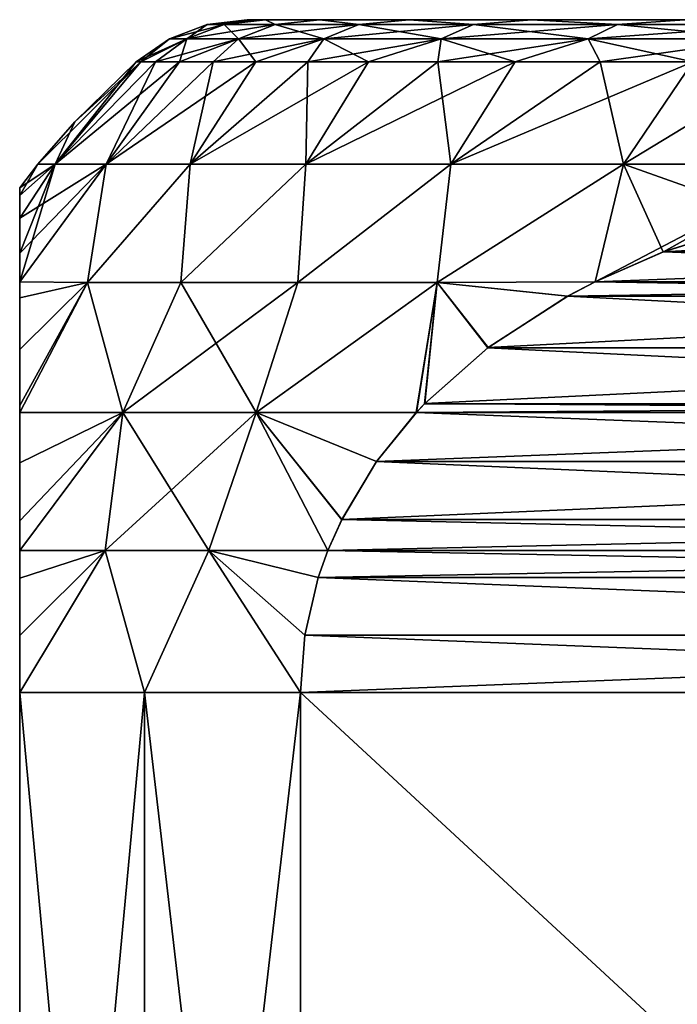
# Model space of a CAD drawing. Header units: metres. Extents: x -128 to 173, y -23 to 79.
# Tile 74 of 129: x 64.5 to 68.41, y 41.25 to 47.1. Entities that reach past the tile are written whole.
import ezdxf

# ---------------------------------------------------------------- set-up
doc = ezdxf.new("R2010")
doc.units = ezdxf.units.M
doc.layers.add('solid_ORA_153_SW0001', color=7, linetype='CONTINUOUS')

msp = doc.modelspace()

# ---------------------------------------------------------------- linework, layer by layer
at = {"layer": 'solid_ORA_153_SW0001'}
for points in [[(65.615898, 47.071178), (65.854248, 47.099998), (65.962593, 47.099998, -1.514957)], [(65.71727, 47.071178, 1.482052), (65.854248, 47.099998), (65.615898, 47.071178)], [(65.615898, 47.071178), (65.962593, 47.099998, -1.514957), (65.71727, 47.071178, -1.482052)], [(65.71727, 47.071178, 1.482052), (65.962593, 47.099998, 1.514952), (65.854248, 47.099998)], [(66.019508, 47.071178, 2.936496), (65.962593, 47.099998, 1.514952), (65.71727, 47.071178, 1.482052)], [(65.71727, 47.071178, -1.482052), (65.962593, 47.099998, -1.514957), (66.019508, 47.071178, -2.936496)], [(65.854248, 47.099998), (65.962593, 47.099998, 1.514952), (87.145752, 47.099998)], [(87.037407, 47.099998, -1.514952), (65.854248, 47.099998), (87.145752, 47.099998)], [(87.037407, 47.099998, -1.514952), (65.962593, 47.099998, -1.514957), (65.854248, 47.099998)], [(65.962593, 47.099998, 1.514952), (87.037407, 47.099998, 1.514957), (87.145752, 47.099998)], [(65.962593, 47.099998, 1.514952), (66.285637, 47.099998, 2.999813), (87.037407, 47.099998, 1.514957)], [(66.019508, 47.071178, 2.936496), (66.285637, 47.099998, 2.999813), (65.962593, 47.099998, 1.514952)], [(86.714363, 47.099998, -2.999813), (66.285645, 47.099998, -2.999818), (65.962593, 47.099998, -1.514957)], [(66.019508, 47.071178, -2.936496), (65.962593, 47.099998, -1.514957), (66.285645, 47.099998, -2.999818)], [(87.037407, 47.099998, -1.514952), (86.714363, 47.099998, -2.999813), (65.962593, 47.099998, -1.514957)], [(66.516975, 47.071178, 4.336239), (66.285637, 47.099998, 2.999813), (66.019508, 47.071178, 2.936496)], [(66.019508, 47.071178, -2.936496), (66.285645, 47.099998, -2.999818), (66.516975, 47.071178, -4.336239)], [(66.285637, 47.099998, 2.999813), (86.714355, 47.099998, 2.999818), (87.037407, 47.099998, 1.514957)], [(66.285637, 47.099998, 2.999813), (66.816704, 47.099998, 4.423322), (86.714355, 47.099998, 2.999818)], [(66.516975, 47.071178, 4.336239), (66.816704, 47.099998, 4.423322), (66.285637, 47.099998, 2.999813)], [(86.183296, 47.099998, -4.423322), (66.816704, 47.099998, -4.423328), (66.285645, 47.099998, -2.999818)], [(66.516975, 47.071178, -4.336239), (66.285645, 47.099998, -2.999818), (66.816704, 47.099998, -4.423328)], [(86.714363, 47.099998, -2.999813), (86.183296, 47.099998, -4.423322), (66.285645, 47.099998, -2.999818)], [(67.200409, 47.071178, 5.655206), (66.816704, 47.099998, 4.423322), (66.516975, 47.071178, 4.336239)], [(66.516975, 47.071178, -4.336239), (66.816704, 47.099998, -4.423328), (67.200409, 47.071178, -5.655206)], [(66.816704, 47.099998, 4.423322), (86.183296, 47.099998, 4.423328), (86.714355, 47.099998, 2.999818)], [(66.816704, 47.099998, 4.423322), (67.544815, 47.099998, 5.756449), (86.183296, 47.099998, 4.423328)], [(67.200409, 47.071178, 5.655206), (67.544815, 47.099998, 5.756449), (66.816704, 47.099998, 4.423322)], [(85.455185, 47.099998, -5.756449), (67.544823, 47.099998, -5.756455), (66.816704, 47.099998, -4.423328)], [(67.200409, 47.071178, -5.655206), (66.816704, 47.099998, -4.423328), (67.544823, 47.099998, -5.756455)], [(86.183296, 47.099998, -4.423322), (85.455185, 47.099998, -5.756449), (66.816704, 47.099998, -4.423328)], [(68.057076, 47.071178, 6.868827), (67.544815, 47.099998, 5.756449), (67.200409, 47.071178, 5.655206)], [(67.200409, 47.071178, -5.655206), (67.544823, 47.099998, -5.756455), (68.057076, 47.071178, -6.868827)], [(67.544815, 47.099998, 5.756449), (85.455177, 47.099998, 5.756455), (86.183296, 47.099998, 4.423328)], [(67.544815, 47.099998, 5.756449), (68.455124, 47.099998, 6.972226), (85.455177, 47.099998, 5.756455)], [(68.057076, 47.071178, 6.868827), (68.455124, 47.099998, 6.972226), (67.544815, 47.099998, 5.756449)], [(84.544876, 47.099998, -6.972226), (68.455124, 47.099998, -6.972232), (67.544823, 47.099998, -5.756455)], [(68.057076, 47.071178, -6.868827), (67.544823, 47.099998, -5.756455), (68.455124, 47.099998, -6.972232)], [(85.455185, 47.099998, -5.756449), (84.544876, 47.099998, -6.972226), (67.544823, 47.099998, -5.756455)], [(69.071022, 47.071178, 7.954495), (68.455124, 47.099998, 6.972226), (68.057076, 47.071178, 6.868827)], [(68.057076, 47.071178, -6.868827), (68.455124, 47.099998, -6.972232), (69.071022, 47.071178, -7.954495)], [(65.71727, 47.071178, -1.482052), (65.494324, 46.986153, -1.512695), (65.390854, 46.986153)], [(65.615898, 47.071178), (65.71727, 47.071178, -1.482052), (65.390854, 46.986153)], [(65.494324, 46.986153, 1.512695), (65.615898, 47.071178), (65.390854, 46.986153)], [(66.019508, 47.071178, -2.936496), (65.802811, 46.986153, -2.997212), (65.494324, 46.986153, -1.512695)], [(65.71727, 47.071178, -1.482052), (66.019508, 47.071178, -2.936496), (65.494324, 46.986153, -1.512695)], [(65.71727, 47.071178, 1.482052), (65.615898, 47.071178), (65.494324, 46.986153, 1.512695)], [(65.71727, 47.071178, 1.482052), (65.494324, 46.986153, 1.512695), (65.802811, 46.986153, 2.997212)], [(66.019508, 47.071178, 2.936496), (65.71727, 47.071178, 1.482052), (65.802811, 46.986153, 2.997212)], [(66.516975, 47.071178, -4.336239), (66.310562, 46.986153, -4.425896), (65.802811, 46.986153, -2.997212)], [(66.019508, 47.071178, -2.936496), (66.516975, 47.071178, -4.336239), (65.802811, 46.986153, -2.997212)], [(66.019508, 47.071178, 2.936496), (65.802811, 46.986153, 2.997212), (66.310562, 46.986153, 4.425896)], [(66.516975, 47.071178, 4.336239), (66.019508, 47.071178, 2.936496), (66.310562, 46.986153, 4.425896)], [(67.200409, 47.071178, -5.655206), (67.008133, 46.986153, -5.772134), (66.310562, 46.986153, -4.425896)], [(66.516975, 47.071178, -4.336239), (67.200409, 47.071178, -5.655206), (66.310562, 46.986153, -4.425896)], [(66.516975, 47.071178, 4.336239), (66.310562, 46.986153, 4.425896), (67.008133, 46.986153, 5.772134)], [(67.200409, 47.071178, 5.655206), (66.516975, 47.071178, 4.336239), (67.008133, 46.986153, 5.772134)], [(68.057076, 47.071178, -6.868827), (67.882507, 46.986153, -7.010849), (67.008133, 46.986153, -5.772134)], [(67.200409, 47.071178, -5.655206), (68.057076, 47.071178, -6.868827), (67.008133, 46.986153, -5.772134)], [(67.200409, 47.071178, 5.655206), (67.008133, 46.986153, 5.772134), (67.882507, 46.986153, 7.010849)], [(68.057076, 47.071178, 6.868827), (67.200409, 47.071178, 5.655206), (67.882507, 46.986153, 7.010849)], [(69.071022, 47.071178, -7.954495), (68.917419, 46.986153, -8.118964), (67.882507, 46.986153, -7.010849)], [(68.057076, 47.071178, -6.868827), (69.071022, 47.071178, -7.954495), (67.882507, 46.986153, -7.010849)], [(68.057076, 47.071178, 6.868827), (67.882507, 46.986153, 7.010849), (68.917419, 46.986153, 8.118964)], [(69.071022, 47.071178, 7.954495), (68.057076, 47.071178, 6.868827), (68.917419, 46.986153, 8.118964)], [(65.494324, 46.986153, -1.512695), (65.221619, 46.849998, -0.80664), (65.19281, 46.849998)], [(65.390854, 46.986153), (65.19281, 46.849998), (65.221619, 46.849998, 0.806639)], [(65.390854, 46.986153), (65.494324, 46.986153, -1.512695), (65.19281, 46.849998)], [(65.494324, 46.986153, -1.512695), (65.307899, 46.849998, -1.609175), (65.221619, 46.849998, -0.80664)], [(65.494324, 46.986153, 1.512695), (65.221619, 46.849998, 0.806639), (65.307899, 46.849998, 1.609175)], [(65.494324, 46.986153, 1.512695), (65.390854, 46.986153), (65.221619, 46.849998, 0.806639)], [(65.802811, 46.986153, -2.997212), (65.451218, 46.849998, -2.403512), (65.307899, 46.849998, -1.609175)], [(65.494324, 46.986153, -1.512695), (65.802811, 46.986153, -2.997212), (65.307899, 46.849998, -1.609175)], [(65.494324, 46.986153, 1.512695), (65.307899, 46.849998, 1.609175), (65.451218, 46.849998, 2.403512)], [(65.802811, 46.986153, -2.997212), (65.650833, 46.849998, -3.185599), (65.451218, 46.849998, -2.403512)], [(65.802811, 46.986153, 2.997212), (65.451218, 46.849998, 2.403512), (65.650833, 46.849998, 3.185599)], [(65.802811, 46.986153, 2.997212), (65.494324, 46.986153, 1.512695), (65.451218, 46.849998, 2.403512)], [(66.310562, 46.986153, -4.425896), (65.905731, 46.849998, -3.951453), (65.650833, 46.849998, -3.185599)], [(65.802811, 46.986153, -2.997212), (66.310562, 46.986153, -4.425896), (65.650833, 46.849998, -3.185599)], [(65.802811, 46.986153, 2.997212), (65.650833, 46.849998, 3.185599), (65.905731, 46.849998, 3.951453)], [(66.310562, 46.986153, 4.425896), (65.802811, 46.986153, 2.997212), (65.905731, 46.849998, 3.951453)], [(66.310562, 46.986153, -4.425896), (66.214615, 46.849998, -4.697171), (65.905731, 46.849998, -3.951453)], [(66.310562, 46.986153, 4.425896), (65.905731, 46.849998, 3.951453), (66.214615, 46.849998, 4.697171)], [(67.008133, 46.986153, -5.772134), (66.575912, 46.849998, -5.418954), (66.214615, 46.849998, -4.697171)], [(66.310562, 46.986153, -4.425896), (67.008133, 46.986153, -5.772134), (66.214615, 46.849998, -4.697171)], [(66.310562, 46.986153, 4.425896), (66.214615, 46.849998, 4.697171), (66.575912, 46.849998, 5.418954)], [(67.008133, 46.986153, 5.772134), (66.310562, 46.986153, 4.425896), (66.575912, 46.849998, 5.418954)], [(67.008133, 46.986153, -5.772134), (66.987785, 46.849998, -6.113125), (66.575912, 46.849998, -5.418954)], [(67.008133, 46.986153, 5.772134), (66.575912, 46.849998, 5.418954), (66.987785, 46.849998, 6.113125)], [(67.882507, 46.986153, -7.010849), (67.448128, 46.849998, -6.776145), (66.987785, 46.849998, -6.113125)], [(67.008133, 46.986153, -5.772134), (67.882507, 46.986153, -7.010849), (66.987785, 46.849998, -6.113125)], [(67.008133, 46.986153, 5.772134), (66.987785, 46.849998, 6.113125), (67.448128, 46.849998, 6.776145)], [(67.882507, 46.986153, 7.010849), (67.008133, 46.986153, 5.772134), (67.448128, 46.849998, 6.776145)], [(67.882507, 46.986153, -7.010849), (67.954597, 46.849998, -7.404637), (67.448128, 46.849998, -6.776145)], [(67.882507, 46.986153, 7.010849), (67.448128, 46.849998, 6.776145), (67.954597, 46.849998, 7.404637)], [(67.882507, 46.986153, -7.010849), (68.917419, 46.986153, -8.118964), (67.954597, 46.849998, -7.404637)], [(67.882507, 46.986153, 7.010849), (67.954597, 46.849998, 7.404637), (68.504616, 46.849998, 7.995397)], [(68.917419, 46.986153, 8.118964), (67.882507, 46.986153, 7.010849), (68.504616, 46.849998, 7.995397)], [(68.917419, 46.986153, -8.118964), (68.504616, 46.849998, -7.995397), (67.954597, 46.849998, -7.404637)], [(65.221619, 46.849998, -0.80664), (64.710594, 46.239914, -1.552105), (64.608864, 46.239914)], [(64.827209, 46.492729), (65.221619, 46.849998, -0.80664), (64.608864, 46.239914)], [(65.451218, 46.849998, -2.403512), (65.014046, 46.239914, -3.077652), (64.710594, 46.239914, -1.552105)], [(65.307899, 46.849998, -1.609175), (65.451218, 46.849998, -2.403512), (64.710594, 46.239914, -1.552105)], [(65.221619, 46.849998, -0.80664), (65.307899, 46.849998, -1.609175), (64.710594, 46.239914, -1.552105)], [(64.710594, 46.239914, 1.552105), (65.19281, 46.849998), (64.827209, 46.492729)], [(65.221619, 46.849998, 0.806639), (65.19281, 46.849998), (64.710594, 46.239914, 1.552105)], [(65.307899, 46.849998, 1.609175), (64.710594, 46.239914, 1.552105), (65.014046, 46.239914, 3.077652)], [(65.307899, 46.849998, 1.609175), (65.221619, 46.849998, 0.806639), (64.710594, 46.239914, 1.552105)], [(64.827209, 46.492729), (65.19281, 46.849998), (65.221619, 46.849998, -0.80664)], [(65.905731, 46.849998, -3.951453), (65.514023, 46.239914, -4.550541), (65.014046, 46.239914, -3.077652)], [(65.650833, 46.849998, -3.185599), (65.905731, 46.849998, -3.951453), (65.014046, 46.239914, -3.077652)], [(65.451218, 46.849998, -2.403512), (65.650833, 46.849998, -3.185599), (65.014046, 46.239914, -3.077652)], [(65.650833, 46.849998, 3.185599), (65.014046, 46.239914, 3.077652), (65.514023, 46.239914, 4.550541)], [(65.451218, 46.849998, 2.403512), (65.307899, 46.849998, 1.609175), (65.014046, 46.239914, 3.077652)], [(65.650833, 46.849998, 3.185599), (65.451218, 46.849998, 2.403512), (65.014046, 46.239914, 3.077652)], [(66.575912, 46.849998, -5.418954), (66.201973, 46.239914, -5.945568), (65.514023, 46.239914, -4.550541)], [(66.214615, 46.849998, -4.697171), (66.575912, 46.849998, -5.418954), (65.514023, 46.239914, -4.550541)], [(65.905731, 46.849998, -3.951453), (66.214615, 46.849998, -4.697171), (65.514023, 46.239914, -4.550541)], [(66.214615, 46.849998, 4.697171), (65.514023, 46.239914, 4.550541), (66.201973, 46.239914, 5.945568)], [(65.905731, 46.849998, 3.951453), (65.650833, 46.849998, 3.185599), (65.514023, 46.239914, 4.550541)], [(66.214615, 46.849998, 4.697171), (65.905731, 46.849998, 3.951453), (65.514023, 46.239914, 4.550541)], [(67.448128, 46.849998, -6.776145), (67.066124, 46.239914, -7.238865), (66.201973, 46.239914, -5.945568)], [(66.987785, 46.849998, -6.113125), (67.448128, 46.849998, -6.776145), (66.201973, 46.239914, -5.945568)], [(66.575912, 46.849998, -5.418954), (66.987785, 46.849998, -6.113125), (66.201973, 46.239914, -5.945568)], [(66.987785, 46.849998, 6.113125), (66.201973, 46.239914, 5.945568), (67.066124, 46.239914, 7.238865)], [(66.575912, 46.849998, 5.418954), (66.214615, 46.849998, 4.697171), (66.201973, 46.239914, 5.945568)], [(66.987785, 46.849998, 6.113125), (66.575912, 46.849998, 5.418954), (66.201973, 46.239914, 5.945568)], [(67.448128, 46.849998, 6.776145), (66.987785, 46.849998, 6.113125), (67.066124, 46.239914, 7.238865)], [(68.504616, 46.849998, -7.995397), (68.091698, 46.239914, -8.408303), (67.066124, 46.239914, -7.238865)], [(67.954597, 46.849998, -7.404637), (68.504616, 46.849998, -7.995397), (67.066124, 46.239914, -7.238865)], [(67.448128, 46.849998, -6.776145), (67.954597, 46.849998, -7.404637), (67.066124, 46.239914, -7.238865)], [(67.954597, 46.849998, 7.404637), (67.066124, 46.239914, 7.238865), (68.091698, 46.239914, 8.408303)], [(67.954597, 46.849998, 7.404637), (67.448128, 46.849998, 6.776145), (67.066124, 46.239914, 7.238865)], [(68.504616, 46.849998, 7.995397), (67.954597, 46.849998, 7.404637), (68.091698, 46.239914, 8.408303)], [(69.095375, 46.849998, -8.54541), (69.261139, 46.239914, -9.433872), (68.091698, 46.239914, -8.408303)], [(68.504616, 46.849998, -7.995397), (69.095375, 46.849998, -8.54541), (68.091698, 46.239914, -8.408303)], [(68.504616, 46.849998, 7.995397), (68.091698, 46.239914, 8.408303), (69.261139, 46.239914, 9.433872)], [(64.710594, 46.239914, 1.552105), (64.827209, 46.492729), (64.608864, 46.239914)], [(65.014046, 46.239914, -3.077652), (64.903297, 45.537292, -4.29276), (64.5, 45.541683, -2.974986)], [(65.014046, 46.239914, -3.077652), (64.5, 45.541683, -2.974986), (64.5, 45.711224, -2.530869)], [(64.5, 45.91964, -1.765063), (65.014046, 46.239914, -3.077652), (64.5, 45.711224, -2.530869)], [(64.5, 45.91964, -1.765063), (64.710594, 46.239914, -1.552105), (65.014046, 46.239914, -3.077652)], [(64.5, 46.099998), (64.608864, 46.239914), (64.710594, 46.239914, -1.552105)], [(64.5, 46.053642, -0.908596), (64.5, 46.099998), (64.710594, 46.239914, -1.552105)], [(64.5, 45.91964, -1.765063), (64.5, 46.053642, -0.908596), (64.710594, 46.239914, -1.552105)], [(64.5, 46.053677, 0.908247), (64.608864, 46.239914), (64.5, 46.099998)], [(64.5, 46.053677, 0.908247), (64.710594, 46.239914, 1.552105), (64.608864, 46.239914)], [(64.5, 45.541683, 2.974992), (65.014046, 46.239914, 3.077652), (64.710594, 46.239914, 1.552105)], [(64.5, 45.711452, 2.53019), (64.5, 45.541683, 2.974992), (64.710594, 46.239914, 1.552105)], [(64.5, 45.919765, 1.764467), (64.5, 45.711452, 2.53019), (64.710594, 46.239914, 1.552105)], [(64.5, 46.053677, 0.908247), (64.5, 45.919765, 1.764467), (64.710594, 46.239914, 1.552105)], [(64.5, 45.541683, 2.974992), (64.90332, 45.537292, 4.292819), (65.014046, 46.239914, 3.077652)], [(65.514023, 46.239914, -4.550541), (65.45948, 45.537292, -5.569396), (64.903297, 45.537292, -4.29276)], [(65.014046, 46.239914, -3.077652), (65.514023, 46.239914, -4.550541), (64.903297, 45.537292, -4.29276)], [(64.90332, 45.537292, 4.292819), (65.514023, 46.239914, 4.550541), (65.014046, 46.239914, 3.077652)], [(64.90332, 45.537292, 4.292819), (65.459518, 45.537292, 5.569474), (65.514023, 46.239914, 4.550541)], [(66.201973, 46.239914, -5.945568), (66.15567, 45.537292, -6.775403), (65.45948, 45.537292, -5.569396)], [(65.514023, 46.239914, -4.550541), (66.201973, 46.239914, -5.945568), (65.45948, 45.537292, -5.569396)], [(65.459518, 45.537292, 5.569474), (66.201973, 46.239914, 5.945568), (65.514023, 46.239914, 4.550541)], [(65.459518, 45.537292, 5.569474), (66.155731, 45.537292, 6.775498), (66.201973, 46.239914, 5.945568)], [(67.066124, 46.239914, -7.238865), (66.98304, 45.537292, -7.895488), (66.15567, 45.537292, -6.775403)], [(66.201973, 46.239914, -5.945568), (67.066124, 46.239914, -7.238865), (66.15567, 45.537292, -6.775403)], [(66.155731, 45.537292, 6.775498), (67.066124, 46.239914, 7.238865), (66.201973, 46.239914, 5.945568)], [(66.155731, 45.537292, 6.775498), (66.983124, 45.537292, 7.895597), (67.066124, 46.239914, 7.238865)], [(68.091698, 46.239914, -8.408303), (67.92347, 45.541641, -8.904746), (66.98304, 45.537292, -7.895488)], [(67.066124, 46.239914, -7.238865), (68.091698, 46.239914, -8.408303), (66.98304, 45.537292, -7.895488)], [(66.983124, 45.537292, 7.895597), (68.091698, 46.239914, 8.408303), (67.066124, 46.239914, 7.238865)], [(66.983124, 45.537292, 7.895597), (67.923477, 45.541641, 8.904748), (68.091698, 46.239914, 8.408303)], [(69.261139, 46.239914, -9.433872), (68.329872, 45.719593, -9.13938), (67.92347, 45.541641, -8.904746)], [(68.091698, 46.239914, -8.408303), (69.261139, 46.239914, -9.433872), (67.92347, 45.541641, -8.904746)], [(67.923477, 45.541641, 8.904748), (68.327576, 45.718712, 9.138053), (68.091698, 46.239914, 8.408303)], [(68.987785, 45.923641, 9.519227), (69.261139, 46.239914, 9.433872), (68.091698, 46.239914, 8.408303)], [(68.327576, 45.718712, 9.138053), (68.987785, 45.923641, 9.519227), (68.091698, 46.239914, 8.408303)], [(69.261139, 46.239914, -9.433872), (68.989906, 45.924156, -9.52045), (68.329872, 45.719593, -9.13938)], [(64.5, 46.053677, 0.908247), (64.5, 46.099998), (64.5, 46.053642, -0.908596)], [(64.5, 46.053677, 0.908247), (64.5, 46.053642, -0.908596), (64.5, 45.919765, 1.764467)], [(64.5, 45.919765, 1.764467), (64.5, 46.053642, -0.908596), (64.5, 45.91964, -1.765063)], [(64.5, 45.919765, 1.764467), (64.5, 45.91964, -1.765063), (64.5, 45.711452, 2.53019)], [(64.5, 45.711452, 2.53019), (64.5, 45.91964, -1.765063), (64.5, 45.711224, -2.530869)], [(68.327576, 45.718712, 9.138053), (72.672081, 45.718845, 11.646356), (68.987785, 45.923641, 9.519227)], [(72.010918, 45.923958, -11.264633), (68.329872, 45.719593, -9.13938), (68.989906, 45.924156, -9.52045)], [(72.670952, 45.719276, -11.645703), (68.329872, 45.719593, -9.13938), (72.010918, 45.923958, -11.264633)], [(64.5, 45.711452, 2.53019), (64.5, 45.711224, -2.530869), (64.5, 45.541683, -2.974986)], [(64.5, 45.711452, 2.53019), (64.5, 45.541683, -2.974986), (64.5, 45.541683, 2.974992)], [(73.076508, 45.541649, -11.879853), (67.92347, 45.541641, -8.904746), (68.329872, 45.719593, -9.13938)], [(67.923477, 45.541641, 8.904748), (73.076492, 45.541656, 11.879844), (72.672081, 45.718845, 11.646356)], [(67.923477, 45.541641, 8.904748), (72.672081, 45.718845, 11.646356), (68.327576, 45.718712, 9.138053)], [(73.076508, 45.541649, -11.879853), (68.329872, 45.719593, -9.13938), (72.670952, 45.719276, -11.645703)], [(64.5, 45.445099, -3.186737), (64.5, 45.541683, -2.974986), (64.903297, 45.537292, -4.29276)], [(64.5, 45.541683, 2.974992), (64.5, 45.541683, -2.974986), (64.5, 45.445099, -3.186737)], [(64.5, 45.445404, 3.186109), (64.5, 45.541683, 2.974992), (64.5, 45.445099, -3.186737)], [(64.5, 45.445404, 3.186109), (64.90332, 45.537292, 4.292819), (64.5, 45.541683, 2.974992)], [(64.903297, 45.537292, -4.29276), (65.114021, 44.76458, -5.659083), (64.5, 44.764462, -4.203192)], [(64.903297, 45.537292, -4.29276), (64.5, 44.764462, -4.203192), (64.5, 44.805916, -4.158053)], [(64.5, 45.137875, -3.728402), (64.903297, 45.537292, -4.29276), (64.5, 44.805916, -4.158053)], [(64.5, 45.137875, -3.728402), (64.5, 45.445099, -3.186737), (64.903297, 45.537292, -4.29276)], [(64.5, 45.138245, 3.727848), (64.90332, 45.537292, 4.292819), (64.5, 45.445404, 3.186109)], [(64.5, 44.764458, 4.203197), (65.113991, 44.76458, 5.659017), (64.90332, 45.537292, 4.292819)], [(64.5, 44.806259, 4.15767), (64.5, 44.764458, 4.203197), (64.90332, 45.537292, 4.292819)], [(64.5, 45.138245, 3.727848), (64.5, 44.806259, 4.15767), (64.90332, 45.537292, 4.292819)], [(64.903297, 45.537292, -4.29276), (65.45948, 45.537292, -5.569396), (65.114021, 44.76458, -5.659083)], [(65.113991, 44.76458, 5.659017), (65.459518, 45.537292, 5.569474), (64.90332, 45.537292, 4.292819)], [(65.113991, 44.76458, 5.659017), (65.906715, 44.76458, 7.031931), (65.459518, 45.537292, 5.569474)], [(66.15567, 45.537292, -6.775403), (65.906776, 44.76458, -7.032022), (65.114021, 44.76458, -5.659083)], [(65.45948, 45.537292, -5.569396), (66.15567, 45.537292, -6.775403), (65.114021, 44.76458, -5.659083)], [(65.906715, 44.76458, 7.031931), (66.155731, 45.537292, 6.775498), (65.459518, 45.537292, 5.569474)], [(65.906715, 44.76458, 7.031931), (66.983124, 45.537292, 7.895597), (66.155731, 45.537292, 6.775498)], [(65.906715, 44.76458, 7.031931), (66.859924, 44.764465, 8.290705), (66.983124, 45.537292, 7.895597)], [(66.98304, 45.537292, -7.895488), (66.859901, 44.764446, -8.290695), (65.906776, 44.76458, -7.032022)], [(66.15567, 45.537292, -6.775403), (66.98304, 45.537292, -7.895488), (65.906776, 44.76458, -7.032022)], [(66.98304, 45.537292, -7.895488), (66.909714, 44.816994, -8.31945), (66.859901, 44.764446, -8.290695)], [(66.859924, 44.764465, 8.290705), (66.908424, 44.815662, 8.318707), (66.983124, 45.537292, 7.895597)], [(66.908424, 44.815662, 8.318707), (67.285133, 45.148586, 8.5362), (66.983124, 45.537292, 7.895597)], [(66.98304, 45.537292, -7.895488), (67.287056, 45.150043, -8.537312), (66.909714, 44.816994, -8.31945)], [(66.98304, 45.537292, -7.895488), (67.92347, 45.541641, -8.904746), (67.76046, 45.456329, -8.81063)], [(66.98304, 45.537292, -7.895488), (67.76046, 45.456329, -8.81063), (67.287056, 45.150043, -8.537312)], [(67.758362, 45.455173, 8.809419), (67.923477, 45.541641, 8.904748), (66.983124, 45.537292, 7.895597)], [(67.285133, 45.148586, 8.5362), (67.758362, 45.455173, 8.809419), (66.983124, 45.537292, 7.895597)], [(67.758362, 45.455173, 8.809419), (73.076492, 45.541656, 11.879844), (67.923477, 45.541641, 8.904748)], [(73.241295, 45.455364, 11.974991), (73.076492, 45.541656, 11.879844), (67.758362, 45.455173, 8.809419)], [(73.240395, 45.45586, -11.974471), (67.76046, 45.456329, -8.81063), (67.92347, 45.541641, -8.904746)], [(73.240395, 45.45586, -11.974471), (67.92347, 45.541641, -8.904746), (73.076508, 45.541649, -11.879853)], [(64.5, 45.138245, 3.727848), (64.5, 45.445404, 3.186109), (64.5, 45.445099, -3.186737)], [(64.5, 45.138245, 3.727848), (64.5, 45.445099, -3.186737), (64.5, 45.137875, -3.728402)], [(73.714249, 45.149055, 12.248051), (67.758362, 45.455173, 8.809419), (67.285133, 45.148586, 8.5362)], [(73.240395, 45.45586, -11.974471), (67.287056, 45.150043, -8.537312), (67.76046, 45.456329, -8.81063)], [(73.713669, 45.14949, -12.24772), (67.287056, 45.150043, -8.537312), (73.240395, 45.45586, -11.974471)], [(73.241295, 45.455364, 11.974991), (67.758362, 45.455173, 8.809419), (73.714249, 45.149055, 12.248051)], [(74.091072, 44.816185, 12.465613), (67.285133, 45.148586, 8.5362), (66.908424, 44.815662, 8.318707)], [(73.713669, 45.14949, -12.24772), (66.909714, 44.816994, -8.31945), (67.287056, 45.150043, -8.537312)], [(73.713669, 45.14949, -12.24772), (74.090736, 44.816532, -12.465419), (66.909714, 44.816994, -8.31945)], [(73.714249, 45.149055, 12.248051), (67.285133, 45.148586, 8.5362), (74.091072, 44.816185, 12.465613)], [(64.5, 45.138245, 3.727848), (64.5, 45.137875, -3.728402), (64.5, 44.806259, 4.15767)], [(64.5, 44.806259, 4.15767), (64.5, 45.137875, -3.728402), (64.5, 44.805916, -4.158053)], [(64.5, 44.806259, 4.15767), (64.5, 44.805916, -4.158053), (64.5, 44.764462, -4.203192)], [(64.5, 44.806259, 4.15767), (64.5, 44.764462, -4.203192), (64.5, 44.764458, 4.203197)], [(74.140076, 44.764469, -12.493902), (66.859901, 44.764446, -8.290695), (66.909714, 44.816994, -8.31945)], [(74.091072, 44.816185, 12.465613), (66.908424, 44.815662, 8.318707), (66.859924, 44.764465, 8.290705)], [(74.091072, 44.816185, 12.465613), (66.859924, 44.764465, 8.290705), (74.140068, 44.764473, 12.4939)], [(74.090736, 44.816532, -12.465419), (74.140076, 44.764469, -12.493902), (66.909714, 44.816994, -8.31945)], [(65.114021, 44.76458, -5.659083), (65.008583, 43.944, -5.923425), (64.5, 43.943424, -4.810633)], [(65.114021, 44.76458, -5.659083), (64.5, 43.943424, -4.810633), (64.5, 44.120663, -4.719496)], [(64.5, 44.464165, -4.483767), (65.114021, 44.76458, -5.659083), (64.5, 44.120663, -4.719496)], [(64.5, 44.464165, -4.483767), (64.5, 44.764462, -4.203192), (65.114021, 44.76458, -5.659083)], [(64.5, 44.464428, 4.483553), (65.113991, 44.76458, 5.659017), (64.5, 44.764458, 4.203197)], [(64.5, 44.120674, 4.719489), (65.113991, 44.76458, 5.659017), (64.5, 44.464428, 4.483553)], [(64.5, 43.94339, 4.810649), (65.008575, 43.944, 5.923418), (65.113991, 44.76458, 5.659017)], [(64.5, 44.120674, 4.719489), (64.5, 43.94339, 4.810649), (65.113991, 44.76458, 5.659017)], [(64.5, 44.764458, 4.203197), (64.5, 44.764462, -4.203192), (64.5, 44.464165, -4.483767)], [(64.5, 44.464428, 4.483553), (64.5, 44.764458, 4.203197), (64.5, 44.464165, -4.483767)], [(65.008575, 43.944, 5.923418), (65.624496, 43.944, 6.990213), (65.113991, 44.76458, 5.659017)], [(65.906776, 44.76458, -7.032022), (65.624504, 43.944, -6.990222), (65.008583, 43.944, -5.923425)], [(65.114021, 44.76458, -5.659083), (65.906776, 44.76458, -7.032022), (65.008583, 43.944, -5.923425)], [(65.624496, 43.944, 6.990213), (65.906715, 44.76458, 7.031931), (65.113991, 44.76458, 5.659017)], [(65.624496, 43.944, 6.990213), (66.333839, 43.943348, 7.98697), (65.906715, 44.76458, 7.031931)], [(65.906776, 44.76458, -7.032022), (66.333878, 43.943451, -7.986994), (65.624504, 43.944, -6.990222)], [(66.622505, 44.472065, 8.153633), (66.859924, 44.764465, 8.290705), (65.906715, 44.76458, 7.031931)], [(66.415771, 44.126667, 8.034273), (66.622505, 44.472065, 8.153633), (65.906715, 44.76458, 7.031931)], [(66.333839, 43.943348, 7.98697), (66.415771, 44.126667, 8.034273), (65.906715, 44.76458, 7.031931)], [(65.906776, 44.76458, -7.032022), (66.416168, 44.12748, -8.034506), (66.333878, 43.943451, -7.986994)], [(65.906776, 44.76458, -7.032022), (66.623276, 44.473152, -8.154078), (66.416168, 44.12748, -8.034506)], [(65.906776, 44.76458, -7.032022), (66.859901, 44.764446, -8.290695), (66.623276, 44.473152, -8.154078)], [(74.140068, 44.764473, 12.4939), (66.859924, 44.764465, 8.290705), (66.622505, 44.472065, 8.153633)], [(74.140068, 44.764473, 12.4939), (66.622505, 44.472065, 8.153633), (74.37719, 44.472496, 12.6308)], [(74.376984, 44.472782, -12.630684), (66.623276, 44.473152, -8.154078), (66.859901, 44.764446, -8.290695)], [(74.376984, 44.472782, -12.630684), (66.859901, 44.764446, -8.290695), (74.140076, 44.764469, -12.493902)], [(64.5, 44.464428, 4.483553), (64.5, 44.464165, -4.483767), (64.5, 44.120663, -4.719496)], [(64.5, 44.120674, 4.719489), (64.5, 44.464428, 4.483553), (64.5, 44.120663, -4.719496)], [(74.584076, 44.12698, 12.750247), (66.622505, 44.472065, 8.153633), (66.415771, 44.126667, 8.034273)], [(74.376984, 44.472782, -12.630684), (66.416168, 44.12748, -8.034506), (66.623276, 44.473152, -8.154078)], [(74.376984, 44.472782, -12.630684), (74.583954, 44.12722, -12.750177), (66.416168, 44.12748, -8.034506)], [(74.37719, 44.472496, 12.6308), (66.622505, 44.472065, 8.153633), (74.584076, 44.12698, 12.750247)], [(64.5, 44.120674, 4.719489), (64.5, 44.120663, -4.719496), (64.5, 43.943424, -4.810633)], [(64.5, 44.120674, 4.719489), (64.5, 43.943424, -4.810633), (64.5, 43.94339, 4.810649)], [(74.584076, 44.12698, 12.750247), (66.415771, 44.126667, 8.034273), (66.333839, 43.943348, 7.98697)], [(74.584076, 44.12698, 12.750247), (66.333839, 43.943348, 7.98697), (74.666138, 43.943405, 12.797626)], [(74.666138, 43.943409, -12.797626), (66.333878, 43.943451, -7.986994), (66.416168, 44.12748, -8.034506)], [(74.583954, 44.12722, -12.750177), (74.666138, 43.943409, -12.797626), (66.416168, 44.12748, -8.034506)], [(65.008583, 43.944, -5.923425), (65.241669, 43.099998, -6.5), (64.5, 43.099998, -5)], [(64.5, 43.438404, -4.970118), (65.008583, 43.944, -5.923425), (64.5, 43.099998, -5)], [(64.5, 43.778553, -4.878473), (64.5, 43.943424, -4.810633), (65.008583, 43.944, -5.923425)], [(64.5, 43.438404, -4.970118), (64.5, 43.778553, -4.878473), (65.008583, 43.944, -5.923425)], [(64.5, 43.778439, 4.878515), (65.008575, 43.944, 5.923418), (64.5, 43.94339, 4.810649)], [(64.5, 43.438019, 4.970187), (65.008575, 43.944, 5.923418), (64.5, 43.778439, 4.878515)], [(64.5, 43.099998, 5), (65.241669, 43.099998, 6.5), (65.008575, 43.944, 5.923418)], [(64.5, 43.438019, 4.970187), (64.5, 43.099998, 5), (65.008575, 43.944, 5.923418)], [(64.5, 43.94339, 4.810649), (64.5, 43.943424, -4.810633), (64.5, 43.778553, -4.878473)], [(64.5, 43.778439, 4.878515), (64.5, 43.94339, 4.810649), (64.5, 43.778553, -4.878473)], [(65.241669, 43.099998, 6.5), (65.624496, 43.944, 6.990213), (65.008575, 43.944, 5.923418)], [(65.008583, 43.944, -5.923425), (65.624504, 43.944, -6.990222), (65.241669, 43.099998, -6.5)], [(65.624504, 43.944, -6.990222), (66.169876, 43.099998, -7.892305), (65.241669, 43.099998, -6.5)], [(65.241669, 43.099998, 6.5), (66.169876, 43.099998, 7.892305), (65.624496, 43.944, 6.990213)], [(66.276428, 43.782707, 7.953826), (66.333839, 43.943348, 7.98697), (65.624496, 43.944, 6.990213)], [(66.196114, 43.440758, 7.907456), (66.276428, 43.782707, 7.953826), (65.624496, 43.944, 6.990213)], [(66.169876, 43.099998, 7.892305), (66.196114, 43.440758, 7.907456), (65.624496, 43.944, 6.990213)], [(65.624504, 43.944, -6.990222), (66.196136, 43.440891, -7.907468), (66.169876, 43.099998, -7.892305)], [(65.624504, 43.944, -6.990222), (66.276581, 43.783184, -7.953913), (66.196136, 43.440891, -7.907468)], [(65.624504, 43.944, -6.990222), (66.333878, 43.943451, -7.986994), (66.276581, 43.783184, -7.953913)], [(74.666138, 43.943405, 12.797626), (66.333839, 43.943348, 7.98697), (66.276428, 43.782707, 7.953826)], [(74.666138, 43.943405, 12.797626), (66.276428, 43.782707, 7.953826), (74.723511, 43.782902, 12.830749)], [(74.723457, 43.78307, -12.830717), (66.276581, 43.783184, -7.953913), (66.333878, 43.943451, -7.986994)], [(74.723457, 43.78307, -12.830717), (66.333878, 43.943451, -7.986994), (74.666138, 43.943409, -12.797626)], [(64.5, 43.778439, 4.878515), (64.5, 43.778553, -4.878473), (64.5, 43.438404, -4.970118)], [(64.5, 43.438019, 4.970187), (64.5, 43.778439, 4.878515), (64.5, 43.438404, -4.970118)], [(74.803879, 43.440819, 12.877149), (66.276428, 43.782707, 7.953826), (66.196114, 43.440758, 7.907456)], [(74.803864, 43.440922, -12.877139), (66.196136, 43.440891, -7.907468), (66.276581, 43.783184, -7.953913)], [(74.723511, 43.782902, 12.830749), (66.276428, 43.782707, 7.953826), (74.803879, 43.440819, 12.877149)], [(74.803864, 43.440922, -12.877139), (66.276581, 43.783184, -7.953913), (74.723457, 43.78307, -12.830717)], [(64.5, 43.438019, 4.970187), (64.5, 43.438404, -4.970118), (64.5, 43.099998, -5)], [(64.5, 43.438019, 4.970187), (64.5, 43.099998, -5), (64.5, 43.099998, 5)], [(74.830124, 43.099998, -12.892304), (66.169876, 43.099998, -7.892305), (66.196136, 43.440891, -7.907468)], [(74.803879, 43.440819, 12.877149), (66.196114, 43.440758, 7.907456), (66.169876, 43.099998, 7.892305)], [(74.803879, 43.440819, 12.877149), (66.169876, 43.099998, 7.892305), (74.830124, 43.099998, 12.892304)], [(74.803864, 43.440922, -12.877139), (74.830124, 43.099998, -12.892304), (66.196136, 43.440891, -7.907468)], [(64.5, 35.099998, -5), (64.5, 43.099998, -5), (65.241669, 43.099998, -6.5)], [(64.5, 43.099998, 5), (64.5, 43.099998, -5), (64.5, 35.099998, -5)], [(64.5, 35.099998, -5), (65.241669, 43.099998, -6.5), (65.241669, 35.099998, -6.5)], [(64.5, 35.099998, 5), (64.5, 43.099998, 5), (64.5, 35.099998, -5)], [(65.241669, 35.099998, 6.5), (65.241669, 43.099998, 6.5), (64.5, 43.099998, 5)], [(65.241669, 35.099998, 6.5), (64.5, 43.099998, 5), (64.5, 35.099998, 5)], [(65.241669, 35.099998, -6.5), (65.241669, 43.099998, -6.5), (66.169876, 43.099998, -7.892305)], [(65.241669, 35.099998, -6.5), (66.169876, 43.099998, -7.892305), (66.169876, 35.099998, -7.892305)], [(66.169876, 35.099998, 7.892305), (66.169876, 43.099998, 7.892305), (65.241669, 43.099998, 6.5)], [(65.241669, 35.099998, 6.5), (66.169876, 35.099998, 7.892305), (65.241669, 43.099998, 6.5)], [(74.830124, 35.099998, -12.892304), (66.169876, 43.099998, -7.892305), (74.830124, 43.099998, -12.892304)], [(74.830124, 35.099998, -12.892304), (66.169876, 35.099998, -7.892305), (66.169876, 43.099998, -7.892305)], [(66.169876, 35.099998, 7.892305), (74.830124, 43.099998, 12.892304), (66.169876, 43.099998, 7.892305)], [(74.830124, 35.099998, 12.892304), (74.830124, 43.099998, 12.892304), (66.169876, 35.099998, 7.892305)]]:
    msp.add_3dface(points, dxfattribs=at)

doc.saveas('drawing.dxf')
